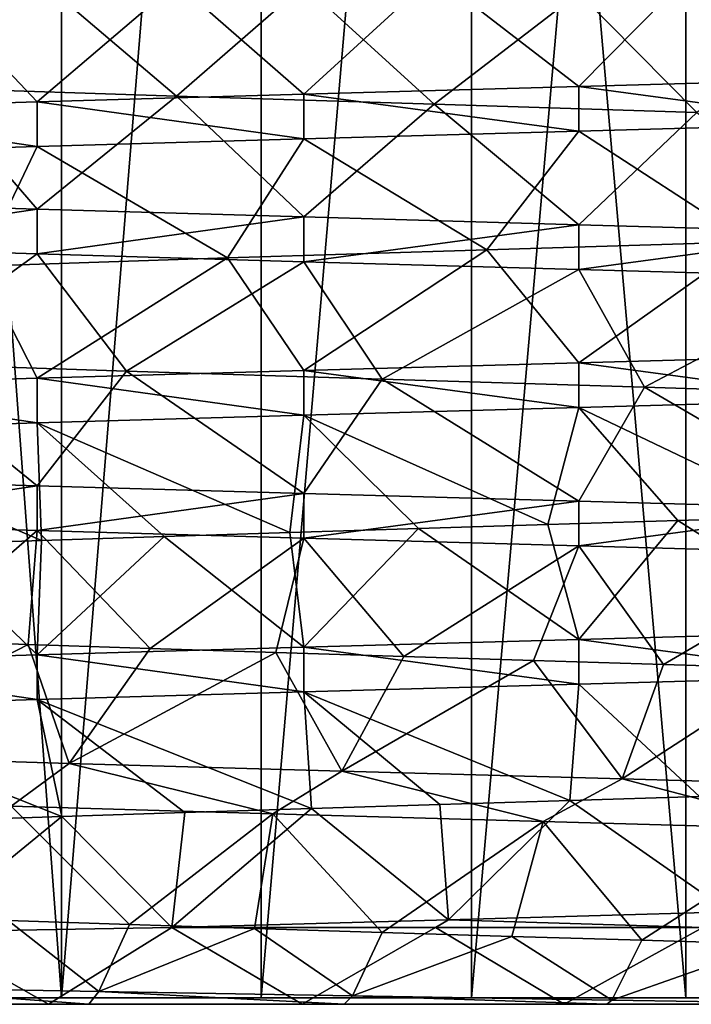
# Model space of a CAD drawing. Header units: millimetres. Extents: x -223 to 138, y -45 to 391.
# Tile 6 of 256: x -60.44 to -56.07, y -45 to -38.59. Entities that reach past the tile are written whole.
import ezdxf

# ---------------------------------------------------------------- set-up
doc = ezdxf.new("R2010")
doc.units = ezdxf.units.MM
doc.header["$LTSCALE"] = 65.185185
for name, color, linetype in [('272', 7, 'CONTINUOUS'), ('273', 7, 'CONTINUOUS'), ('276', 7, 'CONTINUOUS'), ('278', 7, 'CONTINUOUS'), ('298', 7, 'CONTINUOUS'), ('299', 7, 'CONTINUOUS'), ('301', 7, 'CONTINUOUS'), ('302', 7, 'CONTINUOUS'), ('350', 7, 'CONTINUOUS'), ('430', 7, 'CONTINUOUS'), ('431', 7, 'CONTINUOUS'), ('432', 7, 'CONTINUOUS'), ('434', 7, 'CONTINUOUS'), ('435', 7, 'CONTINUOUS'), ('436', 7, 'CONTINUOUS')]:
    doc.layers.add(name, color=color, linetype=linetype)

msp = doc.modelspace()

# ---------------------------------------------------------------- linework, layer by layer
at = {"layer": '272', "color": 7, "linetype": 'CONTINUOUS', "true_color": 0xaaaaaa}
for points in [[(-61.3499, -29, 4.0251), (-60.1654, -29, 4.7585), (-61.3499, -44.9573, 4.025), (-61.3499, -29, 4.0251)], [(-61.3499, -44.9573, 4.025), (-60.1654, -29, 4.7585), (-60.1653, -44.9573, 4.7585), (-61.3499, -44.9573, 4.025)], [(-60.1654, -29, 4.7585), (-58.8663, -29, 5.2617), (-60.1653, -44.9573, 4.7585), (-60.1654, -29, 4.7585)], [(-60.1653, -44.9573, 4.7585), (-58.8663, -29, 5.2617), (-58.8662, -44.9573, 5.2618), (-60.1653, -44.9573, 4.7585)], [(-58.8663, -29, 5.2617), (-57.4966, -29, 5.5178), (-58.8662, -44.9573, 5.2618), (-58.8663, -29, 5.2617)], [(-58.8662, -44.9573, 5.2618), (-57.4966, -29, 5.5178), (-57.4966, -44.9573, 5.5178), (-58.8662, -44.9573, 5.2618)], [(-57.4966, -29, 5.5178), (-56.1034, -29, 5.5178), (-57.4966, -44.9573, 5.5178), (-57.4966, -29, 5.5178)], [(-57.4966, -44.9573, 5.5178), (-56.1034, -29, 5.5178), (-56.1034, -44.9573, 5.5178), (-57.4966, -44.9573, 5.5178)], [(-56.1034, -29, 5.5178), (-54.7337, -29, 5.2617), (-54.7338, -44.9573, 5.2618), (-56.1034, -29, 5.5178)], [(-56.1034, -44.9573, 5.5178), (-56.1034, -29, 5.5178), (-54.7338, -44.9573, 5.2618), (-56.1034, -44.9573, 5.5178)]]:
    msp.add_3dface(points, dxfattribs=at)
at = {"layer": '273', "color": 7, "linetype": 'CONTINUOUS', "true_color": 0xaaaaaa}
for points in [[(-66.425, -45, -3.8435), (-47.515, -45, -2.6818), (-66.599, -45, -2.1393), (-66.425, -45, -3.8435)], [(-66.599, -45, -2.1393), (-47.515, -45, -2.6818), (-47.4668, -45, -1.1525), (-66.599, -45, -2.1393)], [(-66.4736, -45, -0.4308), (-66.599, -45, -2.1393), (-47.4668, -45, -1.1525), (-66.4736, -45, -0.4308)], [(-66.0525, -45, 1.2298), (-66.4736, -45, -0.4308), (-47.67, -45, 0.3718), (-66.0525, -45, 1.2298)], [(-47.67, -45, 0.3718), (-66.4736, -45, -0.4308), (-47.4668, -45, -1.1525), (-47.67, -45, 0.3718)], [(-47.6907, -45, -4.2019), (-47.515, -45, -2.6818), (-66.425, -45, -3.8435), (-47.6907, -45, -4.2019)], [(-65.9569, -45, -5.4917), (-47.6907, -45, -4.2019), (-66.425, -45, -3.8435), (-65.9569, -45, -5.4917)], [(-65.3486, -45, 2.7919), (-66.0525, -45, 1.2298), (-48.1211, -45, 1.8499), (-65.3486, -45, 2.7919)], [(-48.1211, -45, 1.8499), (-66.0525, -45, 1.2298), (-47.67, -45, 0.3718), (-48.1211, -45, 1.8499)], [(-48.1144, -45, -5.6801), (-47.6907, -45, -4.2019), (-65.9569, -45, -5.4917), (-48.1144, -45, -5.6801)], [(-65.2089, -45, -7.033), (-48.1144, -45, -5.6801), (-65.9569, -45, -5.4917), (-65.2089, -45, -7.033)], [(-64.3834, -45, 4.2074), (-65.3486, -45, 2.7919), (-48.8101, -45, 3.2416), (-64.3834, -45, 4.2074)], [(-48.8101, -45, 3.2416), (-65.3486, -45, 2.7919), (-48.1211, -45, 1.8499), (-48.8101, -45, 3.2416)], [(-48.7766, -45, -7.0765), (-48.1144, -45, -5.6801), (-65.2089, -45, -7.033), (-48.7766, -45, -7.0765)], [(-64.2038, -45, -8.4205), (-48.7766, -45, -7.0765), (-65.2089, -45, -7.033), (-64.2038, -45, -8.4205)], [(-63.1865, -45, 5.4332), (-64.3834, -45, 4.2074), (-49.7204, -45, 4.5089), (-63.1865, -45, 5.4332)], [(-49.7204, -45, 4.5089), (-64.3834, -45, 4.2074), (-48.8101, -45, 3.2416), (-49.7204, -45, 4.5089)], [(-49.6615, -45, -8.3526), (-48.7766, -45, -7.0765), (-64.2038, -45, -8.4205), (-49.6615, -45, -8.3526)], [(-50.7472, -45, -9.4733), (-49.6615, -45, -8.3526), (-64.2038, -45, -8.4205), (-50.7472, -45, -9.4733)], [(-62.9727, -45, -9.6117), (-50.7472, -45, -9.4733), (-64.2038, -45, -8.4205), (-62.9727, -45, -9.6117)], [(-61.7945, -45, 6.4318), (-63.1865, -45, 5.4332), (-50.8296, -45, 5.6171), (-61.7945, -45, 6.4318)], [(-50.8296, -45, 5.6171), (-63.1865, -45, 5.4332), (-49.7204, -45, 4.5089), (-50.8296, -45, 5.6171)], [(-52.0064, -45, -10.4075), (-50.7472, -45, -9.4733), (-62.9727, -45, -9.6117), (-52.0064, -45, -10.4075)], [(-61.5529, -45, -10.5703), (-52.0064, -45, -10.4075), (-62.9727, -45, -9.6117), (-61.5529, -45, -10.5703)], [(-60.2499, -45, 7.1727), (-61.7945, -45, 6.4318), (-52.1096, -45, 6.5352), (-60.2499, -45, 7.1727)], [(-52.1096, -45, 6.5352), (-61.7945, -45, 6.4318), (-50.8296, -45, 5.6171), (-52.1096, -45, 6.5352)], [(-53.4068, -45, -11.1289), (-52.0064, -45, -10.4075), (-61.5529, -45, -10.5703), (-53.4068, -45, -11.1289)], [(-59.9877, -45, -11.2671), (-53.4068, -45, -11.1289), (-61.5529, -45, -10.5703), (-59.9877, -45, -11.2671)], [(-58.5997, -45, 7.6333), (-60.2499, -45, 7.1727), (-53.5278, -45, 7.2376), (-58.5997, -45, 7.6333)], [(-53.5278, -45, 7.2376), (-60.2499, -45, 7.1727), (-52.1096, -45, 6.5352), (-53.5278, -45, 7.2376)], [(-54.9124, -45, -11.6165), (-53.4068, -45, -11.1289), (-59.9877, -45, -11.2671), (-54.9124, -45, -11.6165)], [(-58.325, -45, -11.6806), (-54.9124, -45, -11.6165), (-59.9877, -45, -11.2671), (-58.325, -45, -11.6806)], [(-56.8945, -45, 7.7995), (-58.5997, -45, 7.6333), (-55.1865, -45, 7.6663), (-56.8945, -45, 7.7995)], [(-55.1865, -45, 7.6663), (-58.5997, -45, 7.6333), (-53.5278, -45, 7.2376), (-55.1865, -45, 7.6663)], [(-56.6159, -45, -11.7983), (-54.9124, -45, -11.6165), (-58.325, -45, -11.6806), (-56.6159, -45, -11.7983)]]:
    msp.add_3dface(points, dxfattribs=at)
at = {"layer": '276', "color": 7, "linetype": 'CONTINUOUS', "true_color": 0xaaaaaa}
for points in [[(-60.1654, -29, -8.7585), (-61.3499, -29, -8.0251), (-60.1653, -44.9573, -8.7585), (-60.1654, -29, -8.7585)], [(-60.1653, -44.9573, -8.7585), (-61.3499, -29, -8.0251), (-61.3499, -44.9573, -8.025), (-60.1653, -44.9573, -8.7585)], [(-58.8663, -29, -9.2617), (-60.1654, -29, -8.7585), (-60.1653, -44.9573, -8.7585), (-58.8663, -29, -9.2617)], [(-58.8662, -44.9573, -9.2618), (-58.8663, -29, -9.2617), (-60.1653, -44.9573, -8.7585), (-58.8662, -44.9573, -9.2618)], [(-57.4966, -29, -9.5178), (-58.8663, -29, -9.2617), (-58.8662, -44.9573, -9.2618), (-57.4966, -29, -9.5178)], [(-57.4966, -44.9573, -9.5178), (-57.4966, -29, -9.5178), (-58.8662, -44.9573, -9.2618), (-57.4966, -44.9573, -9.5178)], [(-56.1034, -29, -9.5178), (-57.4966, -29, -9.5178), (-56.1034, -44.9573, -9.5178), (-56.1034, -29, -9.5178)], [(-56.1034, -44.9573, -9.5178), (-57.4966, -29, -9.5178), (-57.4966, -44.9573, -9.5178), (-56.1034, -44.9573, -9.5178)], [(-54.7337, -29, -9.2617), (-56.1034, -29, -9.5178), (-54.7338, -44.9573, -9.2618), (-54.7337, -29, -9.2617)], [(-54.7338, -44.9573, -9.2618), (-56.1034, -29, -9.5178), (-56.1034, -44.9573, -9.5178), (-54.7338, -44.9573, -9.2618)]]:
    msp.add_3dface(points, dxfattribs=at)
at = {"layer": '278', "color": 7, "linetype": 'CONTINUOUS', "true_color": 0xaaaaaa}
for points in [[(-61.7945, -45, 6.4318), (-60.2499, -45, 7.1727), (-61.0796, -44.5276, 7.3385), (-61.7945, -45, 6.4318)], [(-61.0796, -44.5276, 7.3385), (-60.2499, -45, 7.1727), (-59.4464, -44.5, 7.9542), (-61.0796, -44.5276, 7.3385)], [(-60.2499, -45, 7.1727), (-58.5997, -45, 7.6333), (-59.4464, -44.5, 7.9542), (-60.2499, -45, 7.1727)], [(-59.4464, -44.5, 7.9542), (-58.5997, -45, 7.6333), (-57.7322, -44.5, 8.2577), (-59.4464, -44.5, 7.9542)], [(-58.5997, -45, 7.6333), (-56.8945, -45, 7.7995), (-57.7322, -44.5, 8.2577), (-58.5997, -45, 7.6333)], [(-57.7322, -44.5, 8.2577), (-56.8945, -45, 7.7995), (-55.9913, -44.5, 8.2682), (-57.7322, -44.5, 8.2577)], [(-56.8945, -45, 7.7995), (-55.1865, -45, 7.6663), (-55.9913, -44.5, 8.2682), (-56.8945, -45, 7.7995)], [(-59.9877, -45, -11.2671), (-61.5529, -45, -10.5703), (-61.4907, -44.8883, -10.7315), (-59.9877, -45, -11.2671)], [(-59.9227, -44.9162, -11.3775), (-59.9877, -45, -11.2671), (-61.4907, -44.8883, -10.7315), (-59.9227, -44.9162, -11.3775)], [(-58.325, -45, -11.6806), (-59.9877, -45, -11.2671), (-59.9227, -44.9162, -11.3775), (-58.325, -45, -11.6806)], [(-58.2709, -44.9441, -11.7455), (-58.325, -45, -11.6806), (-59.9227, -44.9162, -11.3775), (-58.2709, -44.9441, -11.7455)], [(-56.6159, -45, -11.7983), (-58.325, -45, -11.6806), (-58.2709, -44.9441, -11.7455), (-56.6159, -45, -11.7983)], [(-56.5843, -44.9721, -11.8256), (-56.6159, -45, -11.7983), (-58.2709, -44.9441, -11.7455), (-56.5843, -44.9721, -11.8256)], [(-54.9124, -45, -11.6165), (-56.6159, -45, -11.7983), (-56.5843, -44.9721, -11.8256), (-54.9124, -45, -11.6165)]]:
    msp.add_3dface(points, dxfattribs=at)
at = {"layer": '298', "color": 7, "linetype": 'CONTINUOUS', "true_color": 0xaaaaaa}
for points in [[(-55.0113, -41.0664, 8.1435), (-56.8, -41.1164, 8.3), (-55.3145, -41.8251, 7.1907), (-55.0113, -41.0664, 8.1435)], [(-56.8, -41.1164, 8.3), (-58.5887, -41.1664, 8.1435), (-56.9997, -41.8771, 7.3079), (-56.8, -41.1164, 8.3)], [(-56.1545, -41.8511, 7.2876), (-56.8, -41.1164, 8.3), (-56.9997, -41.8771, 7.3079), (-56.1545, -41.8511, 7.2876)], [(-55.3145, -41.8251, 7.1907), (-56.8, -41.1164, 8.3), (-56.1545, -41.8511, 7.2876), (-55.3145, -41.8251, 7.1907)], [(-58.5887, -41.1664, 8.1435), (-60.3229, -41.2164, 7.6788), (-58.6782, -41.9292, 7.1186), (-58.5887, -41.1664, 8.1435)], [(-57.8431, -41.9032, 7.2514), (-58.5887, -41.1664, 8.1435), (-58.6782, -41.9292, 7.1186), (-57.8431, -41.9032, 7.2514)], [(-56.9997, -41.8771, 7.3079), (-58.5887, -41.1664, 8.1435), (-57.8431, -41.9032, 7.2514), (-56.9997, -41.8771, 7.3079)], [(-60.3229, -41.2164, 7.6788), (-61.95, -41.2664, 6.9201), (-60.2948, -41.9812, 6.6292), (-60.3229, -41.2164, 7.6788)], [(-60.2948, -41.9812, 6.6292), (-61.95, -41.2664, 6.9201), (-61.0632, -42.0073, 6.2766), (-60.2948, -41.9812, 6.6292)], [(-58.6782, -41.9292, 7.1186), (-60.3229, -41.2164, 7.6788), (-59.4975, -41.9552, 6.9107), (-58.6782, -41.9292, 7.1186)], [(-59.4975, -41.9552, 6.9107), (-60.3229, -41.2164, 7.6788), (-60.2948, -41.9812, 6.6292), (-59.4975, -41.9552, 6.9107)], [(-61.9499, -41.8664, -10.9201), (-60.3229, -41.9164, -11.6788), (-61.1467, -42.6318, -10.233), (-61.9499, -41.8664, -10.9201)], [(-61.1467, -42.6318, -10.233), (-60.3229, -41.9164, -11.6788), (-60.3821, -42.6579, -10.5933), (-61.1467, -42.6318, -10.233)], [(-60.3821, -42.6579, -10.5933), (-60.3229, -41.9164, -11.6788), (-59.5878, -42.6839, -10.8828), (-60.3821, -42.6579, -10.5933)], [(-60.3229, -41.9164, -11.6788), (-58.5886, -41.9664, -12.1435), (-59.5878, -42.6839, -10.8828), (-60.3229, -41.9164, -11.6788)], [(-59.5878, -42.6839, -10.8828), (-58.5886, -41.9664, -12.1435), (-58.7704, -42.7099, -11.0991), (-59.5878, -42.6839, -10.8828)], [(-58.7704, -42.7099, -11.0991), (-58.5886, -41.9664, -12.1435), (-57.937, -42.7359, -11.2403), (-58.7704, -42.7099, -11.0991)], [(-58.5886, -41.9664, -12.1435), (-56.8, -42.0164, -12.3), (-57.937, -42.7359, -11.2403), (-58.5886, -41.9664, -12.1435)], [(-57.937, -42.7359, -11.2403), (-56.8, -42.0164, -12.3), (-57.0939, -42.762, -11.3054), (-57.937, -42.7359, -11.2403)], [(-57.0939, -42.762, -11.3054), (-56.8, -42.0164, -12.3), (-56.2487, -42.788, -11.2937), (-57.0939, -42.762, -11.3054)], [(-56.8, -42.0164, -12.3), (-55.0113, -42.0664, -12.1435), (-56.2487, -42.788, -11.2937), (-56.8, -42.0164, -12.3)], [(-56.2487, -42.788, -11.2937), (-55.0113, -42.0664, -12.1435), (-55.4079, -42.814, -11.2053), (-56.2487, -42.788, -11.2937)], [(-55.0113, -42.8664, 8.1435), (-56.8, -42.9164, 8.3), (-56.0133, -43.6468, 7.2767), (-55.0113, -42.8664, 8.1435)], [(-56.8, -42.9164, 8.3), (-58.5887, -42.9664, 8.1435), (-56.8581, -43.6728, 7.3098), (-56.8, -42.9164, 8.3)], [(-56.0133, -43.6468, 7.2767), (-56.8, -42.9164, 8.3), (-56.8581, -43.6728, 7.3098), (-56.0133, -43.6468, 7.2767)], [(-58.5887, -42.9664, 8.1435), (-60.3229, -43.0164, 7.6788), (-58.5393, -43.7248, 7.1461), (-58.5887, -42.9664, 8.1435)], [(-56.8581, -43.6728, 7.3098), (-58.5887, -42.9664, 8.1435), (-57.7022, -43.6988, 7.2662), (-56.8581, -43.6728, 7.3098)], [(-57.7022, -43.6988, 7.2662), (-58.5887, -42.9664, 8.1435), (-58.5393, -43.7248, 7.1461), (-57.7022, -43.6988, 7.2662)], [(-60.3229, -43.0164, 7.6788), (-61.9499, -43.0664, 6.9201), (-60.1631, -43.7769, 6.6813), (-60.3229, -43.0164, 7.6788)], [(-58.5393, -43.7248, 7.1461), (-60.3229, -43.0164, 7.6788), (-59.3617, -43.7509, 6.9506), (-58.5393, -43.7248, 7.1461)], [(-59.3617, -43.7509, 6.9506), (-60.3229, -43.0164, 7.6788), (-60.1631, -43.7769, 6.6813), (-59.3617, -43.7509, 6.9506)], [(-60.1631, -43.7769, 6.6813), (-61.9499, -43.0664, 6.9201), (-60.9368, -43.8029, 6.3404), (-60.1631, -43.7769, 6.6813)], [(-59.7226, -44.4795, -10.8394), (-60.5124, -44.4535, -10.5378), (-60.4913, -43.7114, -11.6158), (-59.7226, -44.4795, -10.8394)], [(-58.7907, -43.7607, -12.1058), (-59.7226, -44.4795, -10.8394), (-60.4913, -43.7114, -11.6158), (-58.7907, -43.7607, -12.1058)], [(-58.9085, -44.5056, -11.0681), (-59.7226, -44.4795, -10.8394), (-58.7907, -43.7607, -12.1058), (-58.9085, -44.5056, -11.0681)], [(-58.0774, -44.5316, -11.2219), (-58.9085, -44.5056, -11.0681), (-58.7907, -43.7607, -12.1058), (-58.0774, -44.5316, -11.2219)], [(-57.0311, -43.81, -12.2974), (-58.0774, -44.5316, -11.2219), (-58.7907, -43.7607, -12.1058), (-57.0311, -43.81, -12.2974)], [(-57.2354, -44.5576, -11.2998), (-58.0774, -44.5316, -11.2219), (-57.0311, -43.81, -12.2974), (-57.2354, -44.5576, -11.2998)], [(-56.3901, -44.5836, -11.301), (-57.2354, -44.5576, -11.2998), (-57.0311, -43.81, -12.2974), (-56.3901, -44.5836, -11.301)], [(-55.2648, -43.8593, -12.185), (-56.3901, -44.5836, -11.301), (-57.0311, -43.81, -12.2974), (-55.2648, -43.8593, -12.185)], [(-55.5481, -44.6096, -11.2254), (-56.3901, -44.5836, -11.301), (-55.2648, -43.8593, -12.185), (-55.5481, -44.6096, -11.2254)]]:
    msp.add_3dface(points, dxfattribs=at)
at = {"layer": '299', "color": 7, "linetype": 'CONTINUOUS', "true_color": 0xaaaaaa}
for points in [[(-55.3145, -41.8251, 7.1907), (-56.1545, -41.8511, 7.2876), (-55.0113, -42.5756, 8.1435), (-55.3145, -41.8251, 7.1907)], [(-57.8431, -41.9032, 7.2514), (-58.6782, -41.9292, 7.1186), (-58.5887, -42.6756, 8.1435), (-57.8431, -41.9032, 7.2514)], [(-56.8, -42.6256, 8.3), (-57.8431, -41.9032, 7.2514), (-58.5887, -42.6756, 8.1435), (-56.8, -42.6256, 8.3)], [(-56.9997, -41.8771, 7.3079), (-57.8431, -41.9032, 7.2514), (-56.8, -42.6256, 8.3), (-56.9997, -41.8771, 7.3079)], [(-56.1545, -41.8511, 7.2876), (-56.9997, -41.8771, 7.3079), (-56.8, -42.6256, 8.3), (-56.1545, -41.8511, 7.2876)], [(-55.0113, -42.5756, 8.1435), (-56.1545, -41.8511, 7.2876), (-56.8, -42.6256, 8.3), (-55.0113, -42.5756, 8.1435)], [(-59.4975, -41.9552, 6.9107), (-60.2948, -41.9812, 6.6292), (-60.3229, -42.7256, 7.6788), (-59.4975, -41.9552, 6.9107)], [(-58.5887, -42.6756, 8.1435), (-59.4975, -41.9552, 6.9107), (-60.3229, -42.7256, 7.6788), (-58.5887, -42.6756, 8.1435)], [(-58.6782, -41.9292, 7.1186), (-59.4975, -41.9552, 6.9107), (-58.5887, -42.6756, 8.1435), (-58.6782, -41.9292, 7.1186)], [(-60.3229, -42.7256, 7.6788), (-61.0632, -42.0073, 6.2766), (-61.95, -42.7756, 6.9201), (-60.3229, -42.7256, 7.6788)], [(-60.2948, -41.9812, 6.6292), (-61.0632, -42.0073, 6.2766), (-60.3229, -42.7256, 7.6788), (-60.2948, -41.9812, 6.6292)], [(-61.1467, -42.6318, -10.233), (-60.3821, -42.6579, -10.5933), (-61.7861, -43.3808, -11.0127), (-61.1467, -42.6318, -10.233)], [(-61.7861, -43.3808, -11.0127), (-60.3821, -42.6579, -10.5933), (-60.1157, -43.4317, -11.7517), (-61.7861, -43.3808, -11.0127)], [(-60.3821, -42.6579, -10.5933), (-59.5878, -42.6839, -10.8828), (-60.1157, -43.4317, -11.7517), (-60.3821, -42.6579, -10.5933)], [(-59.5878, -42.6839, -10.8828), (-58.7704, -42.7099, -11.0991), (-60.1157, -43.4317, -11.7517), (-59.5878, -42.6839, -10.8828)], [(-60.1157, -43.4317, -11.7517), (-58.7704, -42.7099, -11.0991), (-58.3409, -43.4825, -12.1841), (-60.1157, -43.4317, -11.7517)], [(-58.7704, -42.7099, -11.0991), (-57.937, -42.7359, -11.2403), (-58.3409, -43.4825, -12.1841), (-58.7704, -42.7099, -11.0991)], [(-57.937, -42.7359, -11.2403), (-57.0939, -42.762, -11.3054), (-58.3409, -43.4825, -12.1841), (-57.937, -42.7359, -11.2403)], [(-58.3409, -43.4825, -12.1841), (-57.0939, -42.762, -11.3054), (-56.5175, -43.5334, -12.2961), (-58.3409, -43.4825, -12.1841)], [(-57.0939, -42.762, -11.3054), (-56.2487, -42.788, -11.2937), (-56.5175, -43.5334, -12.2961), (-57.0939, -42.762, -11.3054)], [(-56.2487, -42.788, -11.2937), (-55.4079, -42.814, -11.2053), (-56.5175, -43.5334, -12.2961), (-56.2487, -42.788, -11.2937)], [(-56.5175, -43.5334, -12.2961), (-55.4079, -42.814, -11.2053), (-54.7031, -43.5843, -12.0843), (-56.5175, -43.5334, -12.2961)], [(-57.7022, -43.6988, 7.2662), (-58.5393, -43.7248, 7.1461), (-57.6465, -44.4491, 8.2652), (-57.7022, -43.6988, 7.2662)], [(-56.8581, -43.6728, 7.3098), (-57.7022, -43.6988, 7.2662), (-57.6465, -44.4491, 8.2652), (-56.8581, -43.6728, 7.3098)], [(-55.8199, -44.3983, 8.2533), (-56.8581, -43.6728, 7.3098), (-57.6465, -44.4491, 8.2652), (-55.8199, -44.3983, 8.2533)], [(-56.0133, -43.6468, 7.2767), (-56.8581, -43.6728, 7.3098), (-55.8199, -44.3983, 8.2533), (-56.0133, -43.6468, 7.2767)], [(-59.4464, -44.5, 7.9542), (-59.3617, -43.7509, 6.9506), (-60.1631, -43.7769, 6.6813), (-59.4464, -44.5, 7.9542)], [(-59.4464, -44.5, 7.9542), (-58.5393, -43.7248, 7.1461), (-59.3617, -43.7509, 6.9506), (-59.4464, -44.5, 7.9542)], [(-58.5393, -43.7248, 7.1461), (-59.4464, -44.5, 7.9542), (-57.6465, -44.4491, 8.2652), (-58.5393, -43.7248, 7.1461)], [(-61.0796, -44.5276, 7.3385), (-59.4464, -44.5, 7.9542), (-60.1631, -43.7769, 6.6813), (-61.0796, -44.5276, 7.3385)], [(-61.0796, -44.5276, 7.3385), (-60.1631, -43.7769, 6.6813), (-60.9368, -43.8029, 6.3404), (-61.0796, -44.5276, 7.3385)], [(-59.9227, -44.9162, -11.3775), (-61.4907, -44.8883, -10.7315), (-60.5124, -44.4535, -10.5378), (-59.9227, -44.9162, -11.3775)], [(-59.9227, -44.9162, -11.3775), (-60.5124, -44.4535, -10.5378), (-59.7226, -44.4795, -10.8394), (-59.9227, -44.9162, -11.3775)], [(-59.9227, -44.9162, -11.3775), (-59.7226, -44.4795, -10.8394), (-58.9085, -44.5056, -11.0681), (-59.9227, -44.9162, -11.3775)], [(-58.2709, -44.9441, -11.7455), (-59.9227, -44.9162, -11.3775), (-58.9085, -44.5056, -11.0681), (-58.2709, -44.9441, -11.7455)], [(-58.2709, -44.9441, -11.7455), (-58.9085, -44.5056, -11.0681), (-58.0774, -44.5316, -11.2219), (-58.2709, -44.9441, -11.7455)], [(-58.2709, -44.9441, -11.7455), (-58.0774, -44.5316, -11.2219), (-57.2354, -44.5576, -11.2998), (-58.2709, -44.9441, -11.7455)], [(-56.5843, -44.9721, -11.8256), (-58.2709, -44.9441, -11.7455), (-57.2354, -44.5576, -11.2998), (-56.5843, -44.9721, -11.8256)], [(-56.5843, -44.9721, -11.8256), (-57.2354, -44.5576, -11.2998), (-56.3901, -44.5836, -11.301), (-56.5843, -44.9721, -11.8256)], [(-56.5843, -44.9721, -11.8256), (-56.3901, -44.5836, -11.301), (-55.5481, -44.6096, -11.2254), (-56.5843, -44.9721, -11.8256)], [(-54.9124, -45, -11.6165), (-56.5843, -44.9721, -11.8256), (-55.5481, -44.6096, -11.2254), (-54.9124, -45, -11.6165)]]:
    msp.add_3dface(points, dxfattribs=at)
at = {"layer": '301', "color": 7, "linetype": 'CONTINUOUS', "true_color": 0xaaaaaa}
for points in [[(-61.95, -38.2664, -10.9201), (-60.3229, -38.3164, -11.6788), (-61.0039, -39.0368, -10.3068), (-61.95, -38.2664, -10.9201)], [(-61.0039, -39.0368, -10.3068), (-60.3229, -38.3164, -11.6788), (-59.4156, -39.0894, -10.935), (-61.0039, -39.0368, -10.3068)], [(-60.3229, -38.3164, -11.6788), (-58.5887, -38.3664, -12.1435), (-59.4156, -39.0894, -10.935), (-60.3229, -38.3164, -11.6788)], [(-59.4156, -39.0894, -10.935), (-58.5887, -38.3664, -12.1435), (-57.7391, -39.1421, -11.2625), (-59.4156, -39.0894, -10.935)], [(-58.5887, -38.3664, -12.1435), (-56.8, -38.4164, -12.3), (-57.7391, -39.1421, -11.2625), (-58.5887, -38.3664, -12.1435)], [(-57.7391, -39.1421, -11.2625), (-56.8, -38.4164, -12.3), (-56.0311, -39.1947, -11.2782), (-57.7391, -39.1421, -11.2625)], [(-56.8, -38.4164, -12.3), (-55.0113, -38.4664, -12.1435), (-56.0311, -39.1947, -11.2782), (-56.8, -38.4164, -12.3)], [(-55.0113, -39.2664, 8.1435), (-56.8, -39.3164, 8.3), (-55.691, -40.0368, 7.2437), (-55.0113, -39.2664, 8.1435)], [(-56.8, -39.3164, 8.3), (-58.5887, -39.3664, 8.1435), (-57.3982, -40.0894, 7.2908), (-56.8, -39.3164, 8.3)], [(-55.691, -40.0368, 7.2437), (-56.8, -39.3164, 8.3), (-57.3982, -40.0894, 7.2908), (-55.691, -40.0368, 7.2437)], [(-58.5887, -39.3664, 8.1435), (-60.3229, -39.4164, 7.6788), (-59.0853, -40.142, 7.0252), (-58.5887, -39.3664, 8.1435)], [(-57.3982, -40.0894, 7.2908), (-58.5887, -39.3664, 8.1435), (-59.0853, -40.142, 7.0252), (-57.3982, -40.0894, 7.2908)], [(-60.3229, -39.4164, 7.6788), (-61.95, -39.4664, 6.9201), (-60.6957, -40.1947, 6.4557), (-60.3229, -39.4164, 7.6788)], [(-59.0853, -40.142, 7.0252), (-60.3229, -39.4164, 7.6788), (-60.6957, -40.1947, 6.4557), (-59.0853, -40.142, 7.0252)], [(-60.3229, -40.1164, -11.6788), (-61.306, -40.8263, -10.1469), (-61.95, -40.0664, -10.9201), (-60.3229, -40.1164, -11.6788)], [(-59.7419, -40.8789, -10.833), (-61.306, -40.8263, -10.1469), (-60.3229, -40.1164, -11.6788), (-59.7419, -40.8789, -10.833)], [(-58.5887, -40.1664, -12.1435), (-59.7419, -40.8789, -10.833), (-60.3229, -40.1164, -11.6788), (-58.5887, -40.1664, -12.1435)], [(-58.0788, -40.9315, -11.2218), (-59.7419, -40.8789, -10.833), (-58.5887, -40.1664, -12.1435), (-58.0788, -40.9315, -11.2218)], [(-56.8, -40.2164, -12.3), (-58.0788, -40.9315, -11.2218), (-58.5887, -40.1664, -12.1435), (-56.8, -40.2164, -12.3)], [(-56.3727, -40.9842, -11.3002), (-58.0788, -40.9315, -11.2218), (-56.8, -40.2164, -12.3), (-56.3727, -40.9842, -11.3002)], [(-55.0113, -40.2664, -12.1435), (-56.3727, -40.9842, -11.3002), (-56.8, -40.2164, -12.3), (-55.0113, -40.2664, -12.1435)], [(-54.6807, -41.0368, -11.0656), (-56.3727, -40.9842, -11.3002), (-55.0113, -40.2664, -12.1435), (-54.6807, -41.0368, -11.0656)]]:
    msp.add_3dface(points, dxfattribs=at)
at = {"layer": '302', "color": 7, "linetype": 'CONTINUOUS', "true_color": 0xaaaaaa}
for points in [[(-56.0311, -38.2473, 7.2782), (-57.7391, -38.2999, 7.2625), (-56.8, -39.0256, 8.3), (-56.0311, -38.2473, 7.2782)], [(-55.0113, -38.9756, 8.1435), (-56.0311, -38.2473, 7.2782), (-56.8, -39.0256, 8.3), (-55.0113, -38.9756, 8.1435)], [(-57.7391, -38.2999, 7.2625), (-59.4156, -38.3526, 6.935), (-58.5887, -39.0756, 8.1435), (-57.7391, -38.2999, 7.2625)], [(-56.8, -39.0256, 8.3), (-57.7391, -38.2999, 7.2625), (-58.5887, -39.0756, 8.1435), (-56.8, -39.0256, 8.3)], [(-59.4156, -38.3526, 6.935), (-61.0039, -38.4052, 6.3068), (-60.3229, -39.1256, 7.6788), (-59.4156, -38.3526, 6.935)], [(-58.5887, -39.0756, 8.1435), (-59.4156, -38.3526, 6.935), (-60.3229, -39.1256, 7.6788), (-58.5887, -39.0756, 8.1435)], [(-60.3229, -39.1256, 7.6788), (-61.0039, -38.4052, 6.3068), (-61.95, -39.1756, 6.9201), (-60.3229, -39.1256, 7.6788)], [(-61.95, -39.7756, -10.9201), (-61.0039, -39.0368, -10.3068), (-60.3229, -39.8256, -11.6788), (-61.95, -39.7756, -10.9201)], [(-61.0039, -39.0368, -10.3068), (-59.4156, -39.0894, -10.935), (-60.3229, -39.8256, -11.6788), (-61.0039, -39.0368, -10.3068)], [(-60.3229, -39.8256, -11.6788), (-59.4156, -39.0894, -10.935), (-58.5887, -39.8756, -12.1435), (-60.3229, -39.8256, -11.6788)], [(-59.4156, -39.0894, -10.935), (-57.7391, -39.1421, -11.2625), (-58.5887, -39.8756, -12.1435), (-59.4156, -39.0894, -10.935)], [(-58.5887, -39.8756, -12.1435), (-57.7391, -39.1421, -11.2625), (-56.8, -39.9256, -12.3), (-58.5887, -39.8756, -12.1435)], [(-57.7391, -39.1421, -11.2625), (-56.0311, -39.1947, -11.2782), (-56.8, -39.9256, -12.3), (-57.7391, -39.1421, -11.2625)], [(-56.8, -39.9256, -12.3), (-56.0311, -39.1947, -11.2782), (-55.0113, -39.9756, -12.1435), (-56.8, -39.9256, -12.3)], [(-55.691, -40.0368, 7.2437), (-57.3982, -40.0894, 7.2908), (-56.8, -40.8256, 8.3), (-55.691, -40.0368, 7.2437)], [(-55.0113, -40.7756, 8.1435), (-55.691, -40.0368, 7.2437), (-56.8, -40.8256, 8.3), (-55.0113, -40.7756, 8.1435)], [(-57.3982, -40.0894, 7.2908), (-59.0853, -40.142, 7.0252), (-58.5887, -40.8756, 8.1435), (-57.3982, -40.0894, 7.2908)], [(-56.8, -40.8256, 8.3), (-57.3982, -40.0894, 7.2908), (-58.5887, -40.8756, 8.1435), (-56.8, -40.8256, 8.3)], [(-59.0853, -40.142, 7.0252), (-60.6957, -40.1947, 6.4557), (-60.3229, -40.9256, 7.6788), (-59.0853, -40.142, 7.0252)], [(-58.5887, -40.8756, 8.1435), (-59.0853, -40.142, 7.0252), (-60.3229, -40.9256, 7.6788), (-58.5887, -40.8756, 8.1435)], [(-60.3229, -40.9256, 7.6788), (-60.6957, -40.1947, 6.4557), (-61.95, -40.9756, 6.9201), (-60.3229, -40.9256, 7.6788)], [(-61.95, -41.5756, -10.9201), (-61.306, -40.8263, -10.1469), (-60.3229, -41.6256, -11.6788), (-61.95, -41.5756, -10.9201)], [(-61.306, -40.8263, -10.1469), (-59.7419, -40.8789, -10.833), (-60.3229, -41.6256, -11.6788), (-61.306, -40.8263, -10.1469)], [(-60.3229, -41.6256, -11.6788), (-59.7419, -40.8789, -10.833), (-58.5887, -41.6756, -12.1435), (-60.3229, -41.6256, -11.6788)], [(-59.7419, -40.8789, -10.833), (-58.0788, -40.9315, -11.2218), (-58.5887, -41.6756, -12.1435), (-59.7419, -40.8789, -10.833)], [(-58.5887, -41.6756, -12.1435), (-58.0788, -40.9315, -11.2218), (-56.8, -41.7256, -12.3), (-58.5887, -41.6756, -12.1435)], [(-58.0788, -40.9315, -11.2218), (-56.3727, -40.9842, -11.3002), (-56.8, -41.7256, -12.3), (-58.0788, -40.9315, -11.2218)], [(-56.8, -41.7256, -12.3), (-56.3727, -40.9842, -11.3002), (-55.0113, -41.7756, -12.1435), (-56.8, -41.7256, -12.3)], [(-56.3727, -40.9842, -11.3002), (-54.6807, -41.0368, -11.0656), (-55.0113, -41.7756, -12.1435), (-56.3727, -40.9842, -11.3002)]]:
    msp.add_3dface(points, dxfattribs=at)
at = {"layer": '350', "linetype": 'CONTINUOUS'}
for points in [[(-49.25, -44.9573, -2), (-64.35, -44.9573, -2), (-64.2214, -44.9573, -0.6127), (-49.25, -44.9573, -2)], [(-64.35, -44.9573, -2), (-49.25, -44.9573, -2), (-49.3786, -44.9573, -3.3873), (-64.35, -44.9573, -2)], [(-64.35, -44.9573, -2), (-49.3786, -44.9573, -3.3873), (-64.2214, -44.9573, -3.3873), (-64.35, -44.9573, -2)], [(-49.25, -44.9573, -2), (-64.2214, -44.9573, -0.6127), (-49.3786, -44.9573, -0.6127), (-49.25, -44.9573, -2)], [(-64.2214, -44.9573, -0.6127), (-63.8402, -44.9573, 0.7274), (-49.3786, -44.9573, -0.6127), (-64.2214, -44.9573, -0.6127)], [(-49.3786, -44.9573, -3.3873), (-49.7598, -44.9573, -4.7274), (-64.2214, -44.9573, -3.3873), (-49.3786, -44.9573, -3.3873)], [(-49.7598, -44.9573, -4.7274), (-63.8402, -44.9573, -4.7274), (-64.2214, -44.9573, -3.3873), (-49.7598, -44.9573, -4.7274)], [(-63.8402, -44.9573, 0.7274), (-63.2191, -44.9573, 1.9746), (-49.7598, -44.9573, 0.7274), (-63.8402, -44.9573, 0.7274)], [(-63.8402, -44.9573, 0.7274), (-49.7598, -44.9573, 0.7274), (-49.3786, -44.9573, -0.6127), (-63.8402, -44.9573, 0.7274)], [(-49.7598, -44.9573, -4.7274), (-50.3809, -44.9573, -5.9746), (-63.8402, -44.9573, -4.7274), (-49.7598, -44.9573, -4.7274)], [(-50.3809, -44.9573, -5.9746), (-63.2191, -44.9573, -5.9746), (-63.8402, -44.9573, -4.7274), (-50.3809, -44.9573, -5.9746)], [(-63.2191, -44.9573, 1.9746), (-62.3795, -44.9573, 3.0864), (-50.3809, -44.9573, 1.9746), (-63.2191, -44.9573, 1.9746)], [(-63.2191, -44.9573, 1.9746), (-50.3809, -44.9573, 1.9746), (-49.7598, -44.9573, 0.7274), (-63.2191, -44.9573, 1.9746)], [(-50.3809, -44.9573, -5.9746), (-51.2205, -44.9573, -7.0864), (-63.2191, -44.9573, -5.9746), (-50.3809, -44.9573, -5.9746)], [(-51.2205, -44.9573, -7.0864), (-62.3795, -44.9573, -7.0864), (-63.2191, -44.9573, -5.9746), (-51.2205, -44.9573, -7.0864)], [(-62.3795, -44.9573, 3.0864), (-61.3499, -44.9573, 4.025), (-51.2205, -44.9573, 3.0864), (-62.3795, -44.9573, 3.0864)], [(-62.3795, -44.9573, 3.0864), (-51.2205, -44.9573, 3.0864), (-50.3809, -44.9573, 1.9746), (-62.3795, -44.9573, 3.0864)], [(-51.2205, -44.9573, -7.0864), (-52.2501, -44.9573, -8.025), (-62.3795, -44.9573, -7.0864), (-51.2205, -44.9573, -7.0864)], [(-52.2501, -44.9573, -8.025), (-61.3499, -44.9573, -8.025), (-62.3795, -44.9573, -7.0864), (-52.2501, -44.9573, -8.025)], [(-61.3499, -44.9573, 4.025), (-60.1653, -44.9573, 4.7585), (-52.2501, -44.9573, 4.025), (-61.3499, -44.9573, 4.025)], [(-61.3499, -44.9573, 4.025), (-52.2501, -44.9573, 4.025), (-51.2205, -44.9573, 3.0864), (-61.3499, -44.9573, 4.025)], [(-52.2501, -44.9573, -8.025), (-53.4347, -44.9573, -8.7585), (-61.3499, -44.9573, -8.025), (-52.2501, -44.9573, -8.025)], [(-53.4347, -44.9573, -8.7585), (-60.1653, -44.9573, -8.7585), (-61.3499, -44.9573, -8.025), (-53.4347, -44.9573, -8.7585)], [(-60.1653, -44.9573, 4.7585), (-58.8662, -44.9573, 5.2618), (-53.4347, -44.9573, 4.7585), (-60.1653, -44.9573, 4.7585)], [(-60.1653, -44.9573, 4.7585), (-53.4347, -44.9573, 4.7585), (-52.2501, -44.9573, 4.025), (-60.1653, -44.9573, 4.7585)], [(-53.4347, -44.9573, -8.7585), (-54.7338, -44.9573, -9.2618), (-60.1653, -44.9573, -8.7585), (-53.4347, -44.9573, -8.7585)], [(-54.7338, -44.9573, -9.2618), (-58.8662, -44.9573, -9.2618), (-60.1653, -44.9573, -8.7585), (-54.7338, -44.9573, -9.2618)], [(-58.8662, -44.9573, 5.2618), (-57.4966, -44.9573, 5.5178), (-54.7338, -44.9573, 5.2618), (-58.8662, -44.9573, 5.2618)], [(-58.8662, -44.9573, 5.2618), (-54.7338, -44.9573, 5.2618), (-53.4347, -44.9573, 4.7585), (-58.8662, -44.9573, 5.2618)], [(-54.7338, -44.9573, -9.2618), (-56.1034, -44.9573, -9.5178), (-58.8662, -44.9573, -9.2618), (-54.7338, -44.9573, -9.2618)], [(-56.1034, -44.9573, -9.5178), (-57.4966, -44.9573, -9.5178), (-58.8662, -44.9573, -9.2618), (-56.1034, -44.9573, -9.5178)], [(-57.4966, -44.9573, 5.5178), (-56.1034, -44.9573, 5.5178), (-54.7338, -44.9573, 5.2618), (-57.4966, -44.9573, 5.5178)]]:
    msp.add_3dface(points, dxfattribs=at)
at = {"layer": '430', "color": 7, "linetype": 'CONTINUOUS', "true_color": 0xc8c8c8}
for points in [[(-56.8, -39.3164, 8.3), (-56.8, -39.0256, 8.3), (-58.5887, -39.0756, 8.1435), (-56.8, -39.3164, 8.3)], [(-55.0113, -39.2664, 8.1435), (-55.0113, -38.9756, 8.1435), (-56.8, -39.0256, 8.3), (-55.0113, -39.2664, 8.1435)], [(-56.8, -39.3164, 8.3), (-55.0113, -39.2664, 8.1435), (-56.8, -39.0256, 8.3), (-56.8, -39.3164, 8.3)], [(-58.5887, -39.3664, 8.1435), (-58.5887, -39.0756, 8.1435), (-60.3229, -39.1256, 7.6788), (-58.5887, -39.3664, 8.1435)], [(-58.5887, -39.3664, 8.1435), (-56.8, -39.3164, 8.3), (-58.5887, -39.0756, 8.1435), (-58.5887, -39.3664, 8.1435)], [(-60.3229, -39.4164, 7.6788), (-60.3229, -39.1256, 7.6788), (-61.95, -39.1756, 6.9201), (-60.3229, -39.4164, 7.6788)], [(-60.3229, -39.4164, 7.6788), (-58.5887, -39.3664, 8.1435), (-60.3229, -39.1256, 7.6788), (-60.3229, -39.4164, 7.6788)], [(-61.95, -39.4664, 6.9201), (-60.3229, -39.4164, 7.6788), (-61.95, -39.1756, 6.9201), (-61.95, -39.4664, 6.9201)]]:
    msp.add_3dface(points, dxfattribs=at)
at = {"layer": '431', "color": 7, "linetype": 'CONTINUOUS', "true_color": 0xc8c8c8}
for points in [[(-55.0113, -41.0664, 8.1435), (-55.0113, -40.7756, 8.1435), (-56.8, -40.8256, 8.3), (-55.0113, -41.0664, 8.1435)], [(-58.5887, -41.1664, 8.1435), (-58.5887, -40.8756, 8.1435), (-60.3229, -40.9256, 7.6788), (-58.5887, -41.1664, 8.1435)], [(-56.8, -41.1164, 8.3), (-56.8, -40.8256, 8.3), (-58.5887, -40.8756, 8.1435), (-56.8, -41.1164, 8.3)], [(-58.5887, -41.1664, 8.1435), (-56.8, -41.1164, 8.3), (-58.5887, -40.8756, 8.1435), (-58.5887, -41.1664, 8.1435)], [(-56.8, -41.1164, 8.3), (-55.0113, -41.0664, 8.1435), (-56.8, -40.8256, 8.3), (-56.8, -41.1164, 8.3)], [(-60.3229, -41.2164, 7.6788), (-60.3229, -40.9256, 7.6788), (-61.95, -40.9756, 6.9201), (-60.3229, -41.2164, 7.6788)], [(-60.3229, -41.2164, 7.6788), (-58.5887, -41.1664, 8.1435), (-60.3229, -40.9256, 7.6788), (-60.3229, -41.2164, 7.6788)], [(-61.95, -41.2664, 6.9201), (-60.3229, -41.2164, 7.6788), (-61.95, -40.9756, 6.9201), (-61.95, -41.2664, 6.9201)]]:
    msp.add_3dface(points, dxfattribs=at)
at = {"layer": '432', "color": 7, "linetype": 'CONTINUOUS', "true_color": 0xc8c8c8}
for points in [[(-55.0113, -42.8664, 8.1435), (-55.0113, -42.5756, 8.1435), (-56.8, -42.6256, 8.3), (-55.0113, -42.8664, 8.1435)], [(-58.5887, -42.9664, 8.1435), (-58.5887, -42.6756, 8.1435), (-60.3229, -42.7256, 7.6788), (-58.5887, -42.9664, 8.1435)], [(-56.8, -42.9164, 8.3), (-56.8, -42.6256, 8.3), (-58.5887, -42.6756, 8.1435), (-56.8, -42.9164, 8.3)], [(-58.5887, -42.9664, 8.1435), (-56.8, -42.9164, 8.3), (-58.5887, -42.6756, 8.1435), (-58.5887, -42.9664, 8.1435)], [(-56.8, -42.9164, 8.3), (-55.0113, -42.8664, 8.1435), (-56.8, -42.6256, 8.3), (-56.8, -42.9164, 8.3)], [(-60.3229, -43.0164, 7.6788), (-60.3229, -42.7256, 7.6788), (-61.95, -42.7756, 6.9201), (-60.3229, -43.0164, 7.6788)], [(-60.3229, -43.0164, 7.6788), (-58.5887, -42.9664, 8.1435), (-60.3229, -42.7256, 7.6788), (-60.3229, -43.0164, 7.6788)], [(-61.9499, -43.0664, 6.9201), (-60.3229, -43.0164, 7.6788), (-61.95, -42.7756, 6.9201), (-61.9499, -43.0664, 6.9201)]]:
    msp.add_3dface(points, dxfattribs=at)
at = {"layer": '434', "color": 7, "linetype": 'CONTINUOUS', "true_color": 0xc8c8c8}
for points in [[(-61.95, -40.0664, -10.9201), (-61.95, -39.7756, -10.9201), (-60.3229, -39.8256, -11.6788), (-61.95, -40.0664, -10.9201)], [(-60.3229, -40.1164, -11.6788), (-61.95, -40.0664, -10.9201), (-60.3229, -39.8256, -11.6788), (-60.3229, -40.1164, -11.6788)], [(-60.3229, -40.1164, -11.6788), (-60.3229, -39.8256, -11.6788), (-58.5887, -39.8756, -12.1435), (-60.3229, -40.1164, -11.6788)], [(-58.5887, -40.1664, -12.1435), (-60.3229, -40.1164, -11.6788), (-58.5887, -39.8756, -12.1435), (-58.5887, -40.1664, -12.1435)], [(-58.5887, -40.1664, -12.1435), (-58.5887, -39.8756, -12.1435), (-56.8, -39.9256, -12.3), (-58.5887, -40.1664, -12.1435)], [(-56.8, -40.2164, -12.3), (-58.5887, -40.1664, -12.1435), (-56.8, -39.9256, -12.3), (-56.8, -40.2164, -12.3)], [(-56.8, -40.2164, -12.3), (-56.8, -39.9256, -12.3), (-55.0113, -39.9756, -12.1435), (-56.8, -40.2164, -12.3)], [(-55.0113, -40.2664, -12.1435), (-56.8, -40.2164, -12.3), (-55.0113, -39.9756, -12.1435), (-55.0113, -40.2664, -12.1435)]]:
    msp.add_3dface(points, dxfattribs=at)
at = {"layer": '435', "color": 7, "linetype": 'CONTINUOUS', "true_color": 0xc8c8c8}
for points in [[(-61.9499, -41.8664, -10.9201), (-61.95, -41.5756, -10.9201), (-60.3229, -41.6256, -11.6788), (-61.9499, -41.8664, -10.9201)], [(-60.3229, -41.9164, -11.6788), (-61.9499, -41.8664, -10.9201), (-60.3229, -41.6256, -11.6788), (-60.3229, -41.9164, -11.6788)], [(-60.3229, -41.9164, -11.6788), (-60.3229, -41.6256, -11.6788), (-58.5887, -41.6756, -12.1435), (-60.3229, -41.9164, -11.6788)], [(-58.5886, -41.9664, -12.1435), (-60.3229, -41.9164, -11.6788), (-58.5887, -41.6756, -12.1435), (-58.5886, -41.9664, -12.1435)], [(-58.5886, -41.9664, -12.1435), (-58.5887, -41.6756, -12.1435), (-56.8, -41.7256, -12.3), (-58.5886, -41.9664, -12.1435)], [(-56.8, -42.0164, -12.3), (-58.5886, -41.9664, -12.1435), (-56.8, -41.7256, -12.3), (-56.8, -42.0164, -12.3)], [(-56.8, -42.0164, -12.3), (-56.8, -41.7256, -12.3), (-55.0113, -41.7756, -12.1435), (-56.8, -42.0164, -12.3)], [(-55.0113, -42.0664, -12.1435), (-56.8, -42.0164, -12.3), (-55.0113, -41.7756, -12.1435), (-55.0113, -42.0664, -12.1435)]]:
    msp.add_3dface(points, dxfattribs=at)
at = {"layer": '436', "color": 7, "linetype": 'CONTINUOUS', "true_color": 0xc8c8c8}
for points in [[(-60.4913, -43.7114, -11.6158), (-61.7861, -43.3808, -11.0127), (-60.1157, -43.4317, -11.7517), (-60.4913, -43.7114, -11.6158)], [(-58.7907, -43.7607, -12.1058), (-60.4913, -43.7114, -11.6158), (-60.1157, -43.4317, -11.7517), (-58.7907, -43.7607, -12.1058)], [(-58.7907, -43.7607, -12.1058), (-60.1157, -43.4317, -11.7517), (-58.3409, -43.4825, -12.1841), (-58.7907, -43.7607, -12.1058)], [(-57.0311, -43.81, -12.2974), (-58.7907, -43.7607, -12.1058), (-58.3409, -43.4825, -12.1841), (-57.0311, -43.81, -12.2974)], [(-57.0311, -43.81, -12.2974), (-58.3409, -43.4825, -12.1841), (-56.5175, -43.5334, -12.2961), (-57.0311, -43.81, -12.2974)], [(-55.2648, -43.8593, -12.185), (-57.0311, -43.81, -12.2974), (-56.5175, -43.5334, -12.2961), (-55.2648, -43.8593, -12.185)], [(-55.2648, -43.8593, -12.185), (-56.5175, -43.5334, -12.2961), (-54.7031, -43.5843, -12.0843), (-55.2648, -43.8593, -12.185)], [(-55.9913, -44.5, 8.2682), (-55.8199, -44.3983, 8.2533), (-57.6465, -44.4491, 8.2652), (-55.9913, -44.5, 8.2682)], [(-59.4464, -44.5, 7.9542), (-57.7322, -44.5, 8.2577), (-57.6465, -44.4491, 8.2652), (-59.4464, -44.5, 7.9542)], [(-57.7322, -44.5, 8.2577), (-55.9913, -44.5, 8.2682), (-57.6465, -44.4491, 8.2652), (-57.7322, -44.5, 8.2577)]]:
    msp.add_3dface(points, dxfattribs=at)

doc.saveas('drawing.dxf')
